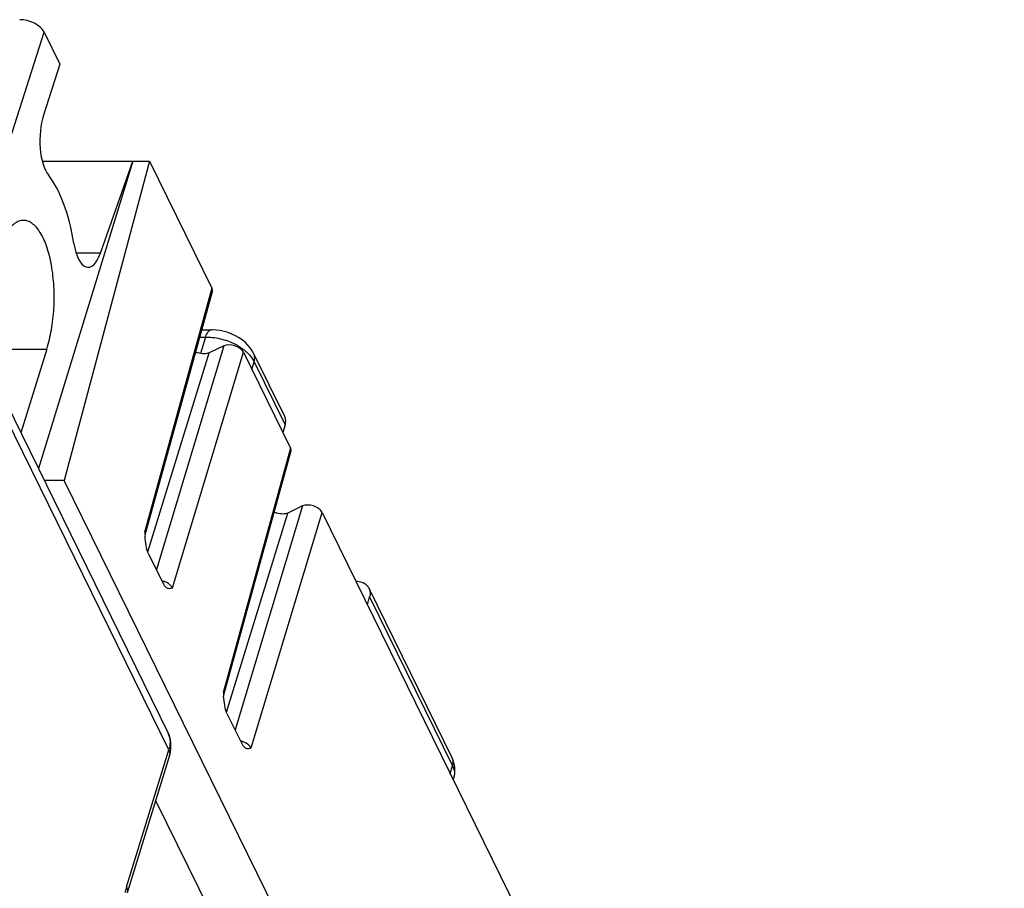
# Model space of a CAD drawing. Header units: millimetres. Extents: x 0 to 420, y 0 to 297.
# Tile 44 of 76: x 191 to 207, y 103 to 118. Entities that reach past the tile are written whole.
import ezdxf

# ---------------------------------------------------------------- set-up
doc = ezdxf.new("R2010")
doc.units = ezdxf.units.MM
doc.header["$LTSCALE"] = 23.1
doc.layers.get('0').update_dxf_attribs({"linetype": 'CONTINUOUS'})

msp = doc.modelspace()

# ---------------------------------------------------------------- linework, layer by layer
at = {"color": 9, "linetype": 'CONTINUOUS'}
for p, q in [((188.0289, 107.73024), (191.19845, 117.6867)), ((192.14553, 113.9657), (191.74073, 113.9657)), ((194.02087, 113.38121), (192.89158, 109.29304)), ((193.81674, 112.5582), (193.91422, 112.5582)), ((193.91422, 112.5582), (193.83104, 112.28041)), ((194.22063, 112.41107), (193.08765, 108.64908)), ((192.94283, 108.94626), (193.97465, 112.29257)), ((193.35732, 108.34398), (194.54976, 112.30343)), ((194.6923, 112.01296), (194.7315, 112.14386)), ((194.7315, 112.14386), (195.25128, 111.08467)), ((193.297, 105.61881), (190.39032, 111.54201)), ((195.3427, 110.68759), (194.21342, 106.59942)), ((194.26468, 106.25261), (195.2965, 109.59892)), ((195.54248, 109.71743), (194.4095, 105.95544)), ((194.67916, 105.65033), (195.87161, 109.60979)), ((196.67162, 108.19032), (198.06585, 105.34918)), ((192.58408, 103.31177), (193.297, 105.61881)), ((198.02845, 105.2146), (198.06585, 105.34918))]:
    msp.add_line(p, q, dxfattribs=at)
at = {"color": 7, "linetype": 'CONTINUOUS'}
for p, q in [((191.19845, 117.6867), (191.46283, 117.14794)), ((191.46283, 117.14794), (191.18918, 116.2883)), ((192.69241, 115.51524), (191.10422, 110.34922)), ((191.16921, 115.51524), (192.97364, 115.51524)), ((192.97364, 115.51524), (191.53806, 110.14835)), ((192.14553, 113.9657), (192.69241, 115.51524)), ((192.97364, 115.51524), (194.02087, 113.38121)), ((192.89866, 109.23462), (194.0283, 113.32406)), ((193.85033, 112.67981), (194.01448, 112.67981)), ((194.22063, 112.41107), (193.97465, 112.29257)), ((190.61694, 112.357), (191.24371, 112.357)), ((191.24371, 112.357), (190.81048, 110.94781)), ((194.54976, 112.30343), (195.3427, 110.68759)), ((195.24408, 111.22301), (194.72223, 112.28642)), ((190.37476, 111.83571), (193.28176, 105.91188)), ((195.25128, 111.08467), (195.21118, 110.95561)), ((194.2205, 106.541), (195.35013, 110.63044)), ((191.53806, 110.14835), (191.2028, 110.14835)), ((195.43259, 102.21213), (191.53806, 110.14835)), ((195.54248, 109.71743), (195.2965, 109.59892)), ((195.87161, 109.60979), (207.34103, 86.23757)), ((192.95223, 108.92506), (193.20786, 108.40411)), ((196.66054, 108.33655), (198.05671, 105.49147)), ((196.63513, 108.05391), (196.67162, 108.19032)), ((194.27406, 106.23144), (194.52971, 105.71047)), ((193.30846, 105.52039), (192.59531, 103.21266)), ((198.07806, 105.11352), (198.09097, 105.15998)), ((193.07501, 104.76497), (194.32777, 102.21213))]:
    msp.add_line(p, q, dxfattribs=at)
for points in [[(194.58298, 112.46667), (194.53303, 112.50779), (194.47873, 112.5452), (194.42023, 112.57876), (194.3577, 112.60821), (194.29319, 112.63269), (194.22713, 112.65226), (194.15977, 112.66679), (194.09325, 112.67585), (194.02844, 112.6796), (194.01391, 112.67973)], [(194.666, 112.37693), (194.62729, 112.42301), (194.58298, 112.46667)], [(194.72203, 112.28633), (194.69897, 112.32856), (194.666, 112.37693)], [(193.30792, 105.51972), (193.31157, 105.53192), (193.32363, 105.58282), (193.3308, 105.63432), (193.33308, 105.686), (193.33046, 105.73739), (193.32292, 105.78807), (193.31053, 105.83757), (193.29334, 105.8854), (193.28034, 105.91401)], [(198.09088, 105.16), (198.10233, 105.21436), (198.10688, 105.27017), (198.10437, 105.32729), (198.09465, 105.38469), (198.07797, 105.44085), (198.05633, 105.49179)]]:
    msp.add_lwpolyline(points, dxfattribs=at)
at = {"color": 9, "linetype": 'CONTINUOUS'}
for centre, radius, start, end in [((193.90094, 111.42873), 1.13044, 66.207344, 71.852932), ((193.93155, 111.49879), 1.054, 63.09665, 66.193558), ((193.95542, 111.54608), 1.00102, 59.887879, 63.089958), ((194.05704, 111.69753), 0.81843, 49.54886, 53.164374), ((194.10848, 111.75771), 0.73926, 45.692315, 49.556757), ((193.09706, 108.10537), 0.36347, 71.572174, 76.648514), ((193.10003, 108.11249), 0.35586, 69.718465, 71.663335), ((193.0995, 108.11102), 0.35743, 67.940817, 69.720464), ((192.9701, 105.76071), 0.34605, 22.751466, 25.875136), ((192.96671, 105.75929), 0.34972, 20.519499, 22.752165), ((194.4189, 105.41173), 0.36347, 71.572174, 76.648514), ((194.42188, 105.41885), 0.35586, 69.718465, 71.663335), ((194.42134, 105.41737), 0.35743, 67.940817, 69.720464), ((193.20094, 105.55303), 0.11204, 343.113104, 346.686531), ((197.89746, 105.41447), 0.17669, 19.570664, 25.802453), ((197.8797, 105.21881), 0.21922, 344.441134, 350.179326), ((194.32883, 102.79097), 1.82083, 163.379927, 166.333215)]:
    msp.add_arc(centre, radius, start, end, dxfattribs=at)
at = {"color": 7, "linetype": 'CONTINUOUS'}
for centre, radius, start, end in [((193.89651, 112.61717), 0.3415, 244.233027, 251.904592), ((195.21836, 109.92353), 0.34149, 244.229885, 251.904631), ((195.58795, 109.40831), 2.69883, 182.448008, 183.286281), ((195.51453, 109.40407), 2.62529, 183.285598, 184.198967), ((196.49333, 108.25415), 0.18642, 26.236126, 41.240231), ((196.90981, 106.7147), 2.69885, 182.448015, 183.286284), ((196.83638, 106.71045), 2.6253, 183.285601, 184.198964)]:
    msp.add_arc(centre, radius, start, end, dxfattribs=at)
for centre, major_axis, ratio, start_param, end_param in [((190.89141, 117.68664), (0.3185, -0.09837), 0.57268648, 0.49491942, 2.06541116), ((191.39551, 115.88307), (0.00999, 0.66665), 0.39933672, 0.92343671, 2.69445274), ((190.83698, 113.18582), (0.03496, 2.33329), 0.39933672, -1.14883352, -0.44713991), ((191.9483, 114.39808), (0.00999, 0.66665), 0.39933672, 1.99275911, 4.01266661), ((193.83661, 113.38125), (0.19113, -0.05911), 0.57238831, 0.01740662, 0.49498886), ((194.36555, 112.30339), (0.19109, -0.05903), 0.57272497, 0.49495933, 2.58906868), ((195.15844, 110.68763), (0.19113, -0.05911), 0.57238831, 0.01740662, 0.49498886), ((195.68739, 109.60974), (0.19109, -0.05903), 0.57272497, 0.49495933, 2.58906868)]:
    msp.add_ellipse(centre, major_axis=major_axis, ratio=ratio, start_param=start_param, end_param=end_param, dxfattribs=at)
for points, knots in [([(190.85377, 114.51915), (190.81247, 114.51917), (190.72045, 114.48971), (190.60616, 114.38068), (190.50585, 114.21766), (190.45413, 114.08708), (190.43021, 114.0145)], [0, 0, 0, 0, 0.17841268, 0.39598564, 0.66989986, 1, 1, 1, 1]), ([(191.24368, 112.35693), (191.27819, 112.46165), (191.33188, 112.68759), (191.37135, 113.04144), (191.37178, 113.40627), (191.3332, 113.75454), (191.25875, 114.05995), (191.16653, 114.2741), (191.0753, 114.40135), (191.00594, 114.46767), (190.93177, 114.50936), (190.87889, 114.51914), (190.85377, 114.51915)], [0, 0, 0, 0, 0.13969947, 0.29305604, 0.45024718, 0.60101884, 0.73588208, 0.84752958, 0.89361469, 0.9334512, 0.96817715, 1, 1, 1, 1]), ([(193.97465, 112.29257), (193.94895, 112.28019), (193.88478, 112.27079), (193.82265, 112.28203), (193.79044, 112.29257)], [0, 0, 0, 0, 0.45703438, 1, 1, 1, 1]), ([(195.25128, 111.08467), (195.2585, 111.10791), (195.26581, 111.1555), (195.25409, 111.20264), (195.24408, 111.22301)], [0, 0, 0, 0, 0.51744074, 1, 1, 1, 1]), ([(195.2965, 109.59892), (195.2708, 109.58655), (195.20663, 109.57714), (195.1445, 109.58839), (195.11229, 109.59892)], [0, 0, 0, 0, 0.45703438, 1, 1, 1, 1]), ([(192.95223, 108.92506), (192.93207, 108.96538), (192.90972, 109.06239), (192.90015, 109.15931), (192.89629, 109.21184)], [0, 0, 0, 0, 0.46117541, 1, 1, 1, 1]), ([(196.44043, 108.45398), (196.47787, 108.45398), (196.54969, 108.44287), (196.61147, 108.40217), (196.63351, 108.37703)], [0, 0, 0, 0, 0.52822164, 1, 1, 1, 1]), ([(193.20786, 108.40411), (193.21165, 108.3967), (193.22536, 108.37274), (193.24494, 108.3507), (193.26228, 108.34188)], [0, 0, 0, 0, 0.29972176, 1, 1, 1, 1]), ([(193.26228, 108.34188), (193.26971, 108.33811), (193.30108, 108.32842), (193.3351, 108.33497), (193.35732, 108.34398)], [0, 0, 0, 0, 0.25802768, 1, 1, 1, 1]), ([(196.66054, 108.33656), (196.67116, 108.31495), (196.6841, 108.2655), (196.67824, 108.21508), (196.67162, 108.19032)], [0, 0, 0, 0, 0.48430613, 1, 1, 1, 1]), ([(194.27406, 106.23144), (194.2539, 106.27176), (194.23155, 106.36877), (194.22198, 106.46569), (194.21813, 106.51822)], [0, 0, 0, 0, 0.4611754, 1, 1, 1, 1]), ([(194.52971, 105.71047), (194.5335, 105.70305), (194.54721, 105.6791), (194.56679, 105.65705), (194.58413, 105.64824)], [0, 0, 0, 0, 0.29972186, 1, 1, 1, 1]), ([(194.58413, 105.64824), (194.59156, 105.64446), (194.62292, 105.63477), (194.65695, 105.64133), (194.67916, 105.65033)], [0, 0, 0, 0, 0.25802767, 1, 1, 1, 1])]:
    msp.add_open_spline(points, degree=3, knots=knots, dxfattribs=at)
at = {"color": 9, "linetype": 'CONTINUOUS'}
for points, knots in [([(193.91422, 112.5582), (193.9234, 112.58684), (193.94236, 112.63332), (193.98108, 112.67257), (194.00076, 112.67794)], [0, 0, 0, 0, 0.59577119, 1, 1, 1, 1]), ([(193.91422, 112.5582), (193.94194, 112.55841), (194.05665, 112.55395), (194.17037, 112.53009), (194.25302, 112.50295)], [0, 0, 0, 0, 0.2416031, 1, 1, 1, 1]), ([(194.45762, 112.41201), (194.46555, 112.4074), (194.49642, 112.38891), (194.52625, 112.36866), (194.5477, 112.35257)], [0, 0, 0, 0, 0.25495231, 1, 1, 1, 1]), ([(194.62486, 112.28673), (194.63063, 112.28109), (194.6526, 112.25886), (194.673, 112.23504), (194.68689, 112.21648)], [0, 0, 0, 0, 0.25817215, 1, 1, 1, 1]), ([(194.73148, 112.14386), (194.73502, 112.15615), (194.74475, 112.20327), (194.73754, 112.25427), (194.72217, 112.28605)], [0, 0, 0, 0, 0.26586701, 1, 1, 1, 1]), ([(192.8987, 109.23473), (192.90156, 109.24509), (192.90188, 109.26035), (192.89843, 109.27455), (192.8973, 109.27826)], [0, 0, 0, 0, 0.73472556, 1, 1, 1, 1]), ([(193.35732, 108.34397), (193.35216, 108.35404), (193.32088, 108.3978), (193.27262, 108.42653), (193.23374, 108.44228)], [0, 0, 0, 0, 0.21241369, 1, 1, 1, 1]), ([(194.22053, 106.54111), (194.22339, 106.55147), (194.22372, 106.56673), (194.22026, 106.58093), (194.21914, 106.58464)], [0, 0, 0, 0, 0.73472556, 1, 1, 1, 1]), ([(193.29425, 105.88187), (193.3093, 105.84166), (193.32502, 105.75207), (193.31067, 105.66268), (193.29698, 105.61881)], [0, 0, 0, 0, 0.4829921, 1, 1, 1, 1]), ([(193.29698, 105.61881), (193.30072, 105.61118), (193.31257, 105.58238), (193.31519, 105.54929), (193.30997, 105.52723)], [0, 0, 0, 0, 0.27273337, 1, 1, 1, 1]), ([(194.67916, 105.65033), (194.67401, 105.6604), (194.64273, 105.70416), (194.59446, 105.73289), (194.55558, 105.74864)], [0, 0, 0, 0, 0.21241369, 1, 1, 1, 1]), ([(198.06585, 105.34918), (198.06891, 105.35981), (198.07777, 105.40075), (198.07426, 105.44463), (198.06394, 105.47366)], [0, 0, 0, 0, 0.26421349, 1, 1, 1, 1]), ([(198.06585, 105.34918), (198.0728, 105.33525), (198.09533, 105.28263), (198.10283, 105.22256), (198.0957, 105.18142)], [0, 0, 0, 0, 0.27157576, 1, 1, 1, 1]), ([(192.58408, 103.31177), (192.58811, 103.30355), (192.60069, 103.27263), (192.6023, 103.23666), (192.59524, 103.21345)], [0, 0, 0, 0, 0.27395002, 1, 1, 1, 1])]:
    msp.add_open_spline(points, degree=3, knots=knots, dxfattribs=at)
for points in [[(194.00076, 112.67794), (194.00503, 112.67911), (194.00949, 112.67973), (194.01392, 112.67973)], [(194.68689, 112.21648), (194.69563, 112.20481), (194.70389, 112.19276), (194.71153, 112.18033)], [(194.71153, 112.18033), (194.71879, 112.16853), (194.72549, 112.15636), (194.73147, 112.14386)], [(192.8973, 109.27826), (192.89577, 109.28332), (192.89383, 109.28826), (192.89158, 109.29304)], [(194.21914, 106.58464), (194.2176, 106.5897), (194.21567, 106.59464), (194.21342, 106.59942)]]:
    msp.add_open_spline(points, degree=3, dxfattribs=at)

doc.saveas('drawing.dxf')
